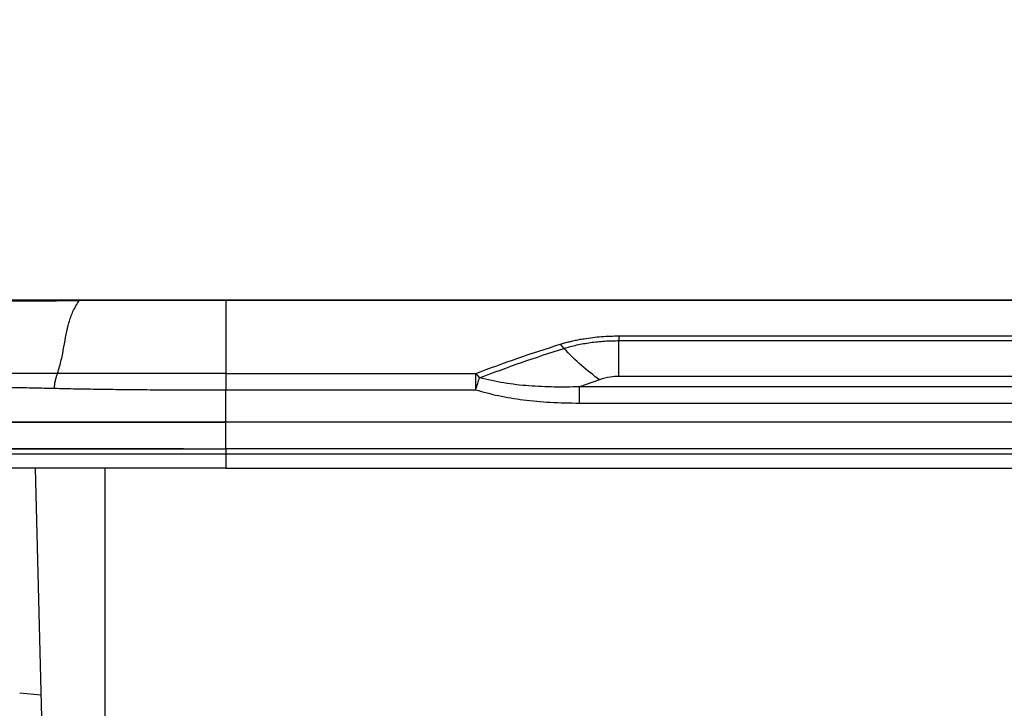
# Model space of a CAD drawing. Extents: x 3 to 428, y 3 to 275.
# Tile 5 of 42: x 79 to 109, y 63 to 83. Entities that reach past the tile are written whole.
import ezdxf

# ---------------------------------------------------------------- set-up
doc = ezdxf.new("R2010")
doc.units = 0
doc.linetypes.add('SLD-SOLID', pattern=[0])
doc.layers.get('0').update_dxf_attribs({"linetype": 'CONTINUOUS'})
doc.layers.add('DIMENSION', color=7, linetype='SLD-SOLID')
doc.styles.add('SLDTEXTSTYLE1', font='Gothic.ttf', dxfattribs={"width": 0.913})
doc.dimstyles.new('SLDDIMSTYLE0', dxfattribs={"dimtxt": 3.175, "dimasz": 3.302, "dimexe": 0, "dimexo": 0.0625, "dimgap": 0.79375, "dimtad": 0, "dimtih": 1, "dimtoh": 1, "dimdec": 0, "dimlfac": 1.6, "dimrnd": 1e-09, "dimzin": 12, "dimdsep": 46, "dimtxsty": 'SLDTEXTSTYLE1', "dimsah": 1, "dimcen": 0.09, "dimadec": 0, "dimazin": 0, "dimtfac": 1, "dimtdec": 0, "dimtofl": 0, "dimtmove": 0, "dimatfit": 3, "dimfxl": 1, "dimtolj": 1, "dimtzin": 12, "dimarcsym": 0})
doc.dimstyles.new('SLDDIMSTYLE1', dxfattribs={"dimtxt": 3.175, "dimasz": 3.302, "dimexe": 0, "dimexo": 0.0625, "dimgap": 0.79375, "dimtad": 0, "dimtih": 1, "dimtoh": 1, "dimdec": 0, "dimlfac": 1.6, "dimrnd": 1e-09, "dimzin": 12, "dimdsep": 46, "dimtxsty": 'SLDTEXTSTYLE1', "dimsah": 1, "dimcen": 0.09, "dimadec": 0, "dimazin": 0, "dimtfac": 1, "dimtdec": 0, "dimtmove": 0, "dimatfit": 3, "dimfxl": 1, "dimtolj": 1, "dimtzin": 12, "dimarcsym": 0})

# ---------------------------------------------------------------- blocks, each defined once
blk = doc.blocks.new('_D_3')
at = {"layer": 'DIMENSION'}
for p, q in [((84.059, 70.398), (54.268, 70.398)), ((57.443, 70.398), (57.443, 61.582)), ((57.443, 43.691), (57.443, 56.541)), ((89.544, 43.691), (54.268, 43.691))]:
    blk.add_line(p, q, dxfattribs=at)
for points in [[(57.443, 70.398), (56.935, 67.096), (57.951, 67.096)], [(57.443, 43.691), (57.951, 46.993), (56.935, 46.993)]]:
    blk.add_solid(points, dxfattribs=at)
at = {"layer": 'DIMENSION', "insert": (55.097, 60.597), "char_height": 3.175, "attachment_point": 1, "style": 'SLDTEXTSTYLE1'}
blk.add_mtext('43', dxfattribs=at)
blk = doc.blocks.new('_D_4')
at = {"layer": 'DIMENSION'}
for p, q in [((51.093, 81.689), (57.443, 81.689)), ((57.443, 81.689), (57.443, 74.846)), ((77.201, 74.846), (54.268, 74.846)), ((84.059, 70.398), (54.268, 70.398)), ((57.443, 70.398), (57.443, 64.048))]:
    blk.add_line(p, q, dxfattribs=at)
for points in [[(57.443, 74.846), (57.951, 78.148), (56.935, 78.148)], [(57.443, 70.398), (56.935, 67.096), (57.951, 67.096)]]:
    blk.add_solid(points, dxfattribs=at)
at = {"layer": 'DIMENSION', "insert": (48.747, 83.225), "char_height": 3.175, "attachment_point": 1, "style": 'SLDTEXTSTYLE1'}
blk.add_mtext('7', dxfattribs=at)

msp = doc.modelspace()

# ---------------------------------------------------------------- linework, layer by layer
at = {"color": 7, "linetype": 'SLD-SOLID'}
for p, q in [((80.94, 74.829), (85.329, 74.839)), ((80.941, 74.848), (85.329, 74.848)), ((85.329, 74.848), (85.329, 74.839)), ((85.329, 74.848), (190.454, 74.848)), ((85.329, 74.839), (85.329, 72.651)), ((85.329, 74.839), (190.454, 74.839)), ((97.091, 73.774), (178.69, 73.774)), ((97.091, 73.774), (97.091, 73.633)), ((95.334, 73.524), (95.441, 73.402)), ((97.091, 73.633), (178.691, 73.633)), ((85.329, 72.651), (92.807, 72.651)), ((92.807, 72.651), (92.917, 72.519)), ((178.697, 72.564), (97.085, 72.564)), ((92.807, 72.161), (92.807, 72.436)), ((96.508, 72.464), (95.909, 72.25)), ((179.874, 72.25), (95.909, 72.25)), ((85.329, 71.191), (85.329, 72.161)), ((85.329, 72.161), (92.807, 72.161)), ((95.909, 71.766), (179.874, 71.766)), ((85.329, 70.398), (85.329, 71.191)), ((190.454, 71.191), (85.329, 71.191)), ((85.329, 70.398), (85.329, 70.235)), ((190.454, 70.398), (85.329, 70.398)), ((85.329, 70.235), (85.329, 69.816)), ((190.454, 70.235), (85.329, 70.235)), ((79.619, 69.816), (79.829, 61.816)), ((85.329, 69.816), (190.454, 69.816)), ((79.161, 63.102), (79.797, 63.046))]:
    msp.add_line(p, q, dxfattribs=at)
at = {"color": 8, "linetype": 'SLD-SOLID'}
msp.add_line((81.704, 69.816), (81.704, 61.816), dxfattribs=at)
at = {"color": 7, "linetype": 'SLD-SOLID'}
for points, knots in [([(78.422, 74.826), (78.424, 74.826), (78.428, 74.825), (78.452, 74.824), (78.485, 74.824), (78.522, 74.823), (78.558, 74.822), (78.644, 74.821), (78.767, 74.821), (78.935, 74.821), (79.045, 74.821), (79.232, 74.822), (79.468, 74.823), (79.761, 74.824), (80.032, 74.826), (80.333, 74.827), (80.645, 74.828), (80.845, 74.829), (80.94, 74.829)], [0, 0, 0, 0, 0.054941, 0.103701, 0.146255, 0.182584, 0.212673, 0.236528, 0.37008, 0.414124, 0.457888, 0.501389, 0.621437, 0.688641, 0.760561, 0.847831, 0.927657, 1, 1, 1, 1]), ([(78.492, 74.848), (78.495, 74.848), (78.5, 74.848), (78.534, 74.848), (78.587, 74.848), (78.692, 74.848), (78.883, 74.848), (79.204, 74.848), (79.529, 74.848), (79.815, 74.848), (80.104, 74.848), (80.48, 74.848), (80.787, 74.848), (80.941, 74.848)], [0, 0, 0, 0, 0.059479, 0.118399, 0.177266, 0.236588, 0.369093, 0.501084, 0.630659, 0.695157, 0.760294, 0.880047, 1, 1, 1, 1]), ([(80.296, 72.654), (80.335, 72.791), (80.413, 73.063), (80.484, 73.449), (80.549, 73.818), (80.628, 74.17), (80.743, 74.512), (80.874, 74.722), (80.94, 74.829)], [0, 0, 0, 0, 0.167369, 0.332445, 0.496821, 0.661673, 0.828493, 1, 1, 1, 1]), ([(80.941, 74.848), (80.941, 74.847), (80.941, 74.845), (80.941, 74.834), (80.94, 74.829)], [0, 0, 0, 0, 0.500008, 1, 1, 1, 1]), ([(95.334, 73.524), (95.379, 73.538), (95.469, 73.565), (95.608, 73.602), (95.75, 73.635), (95.897, 73.665), (96.165, 73.712), (96.562, 73.763), (96.916, 73.77), (97.091, 73.774)], [0, 0, 0, 0, 0.084679, 0.169401, 0.254358, 0.339737, 0.425722, 0.716302, 1, 1, 1, 1]), ([(92.807, 72.651), (93.223, 72.806), (94.06, 73.117), (94.909, 73.388), (95.334, 73.524)], [0, 0, 0, 0, 0.498176, 1, 1, 1, 1]), ([(92.917, 72.519), (93.335, 72.676), (94.171, 72.99), (95.018, 73.265), (95.441, 73.402)], [0, 0, 0, 0, 0.500025, 1, 1, 1, 1]), ([(95.441, 73.402), (95.568, 73.438), (95.822, 73.509), (96.234, 73.579), (96.658, 73.625), (96.947, 73.63), (97.091, 73.633)], [0, 0, 0, 0, 0.250488, 0.500938, 0.750972, 1, 1, 1, 1]), ([(96.508, 72.464), (96.327, 72.598), (95.965, 72.867), (95.616, 73.224), (95.441, 73.402)], [0, 0, 0, 0, 0.499997, 1, 1, 1, 1]), ([(97.085, 72.564), (97.086, 72.723), (97.088, 73.042), (97.09, 73.436), (97.091, 73.633)], [0, 0, 0, 0, 0.499999, 1, 1, 1, 1]), ([(80.296, 72.654), (80.042, 72.654), (79.534, 72.653), (78.817, 72.654), (78.138, 72.653), (77.505, 72.653), (76.922, 72.655), (76.394, 72.657), (75.919, 72.658), (75.657, 72.659), (75.526, 72.66)], [0, 0, 0, 0, 0.124885, 0.249779, 0.374734, 0.499741, 0.624789, 0.749854, 0.874916, 1, 1, 1, 1]), ([(80.296, 72.654), (80.282, 72.625), (80.254, 72.565), (80.222, 72.455), (80.2, 72.335), (80.195, 72.251), (80.193, 72.209)], [0, 0, 0, 0, 0.245282, 0.497068, 0.750367, 1, 1, 1, 1]), ([(85.329, 72.651), (85.039, 72.651), (84.461, 72.652), (83.598, 72.652), (82.745, 72.651), (81.907, 72.653), (81.086, 72.654), (80.559, 72.654), (80.296, 72.654)], [0, 0, 0, 0, 0.166617, 0.333272, 0.499809, 0.666382, 0.83315, 1, 1, 1, 1]), ([(85.329, 72.651), (85.329, 72.62), (85.329, 72.559), (85.329, 72.438), (85.329, 72.304), (85.329, 72.209), (85.329, 72.161)], [0, 0, 0, 0, 0.249999, 0.5, 0.75, 1, 1, 1, 1]), ([(92.807, 72.436), (92.807, 72.477), (92.807, 72.56), (92.807, 72.621), (92.807, 72.651)], [0, 0, 0, 0, 0.500003, 1, 1, 1, 1]), ([(92.807, 72.161), (92.826, 72.226), (92.866, 72.356), (92.9, 72.464), (92.917, 72.519)], [0, 0, 0, 0, 0.499997, 1, 1, 1, 1]), ([(95.909, 72.25), (95.656, 72.246), (95.152, 72.236), (94.398, 72.273), (93.649, 72.352), (93.161, 72.463), (92.917, 72.519)], [0, 0, 0, 0, 0.25149, 0.502142, 0.751743, 1, 1, 1, 1]), ([(97.085, 72.564), (97, 72.56), (96.796, 72.55), (96.614, 72.496), (96.508, 72.464)], [0, 0, 0, 0, 0.417687, 1, 1, 1, 1]), ([(75.358, 72.222), (75.474, 72.228), (75.718, 72.238), (76.16, 72.249), (76.677, 72.253), (77.225, 72.253), (77.783, 72.25), (78.35, 72.244), (78.958, 72.235), (79.576, 72.223), (79.994, 72.213), (80.193, 72.209)], [0, 0, 0, 0, 0.10507, 0.22114, 0.347151, 0.473472, 0.575882, 0.682405, 0.794858, 0.902553, 1, 1, 1, 1]), ([(80.193, 72.209), (80.302, 72.206), (80.521, 72.201), (80.856, 72.194), (81.193, 72.188), (81.532, 72.183), (81.873, 72.178), (82.319, 72.172), (82.898, 72.167), (83.638, 72.164), (84.457, 72.162), (85.03, 72.161), (85.329, 72.161)], [0, 0, 0, 0, 0.069175, 0.137958, 0.20635, 0.274341, 0.341926, 0.409118, 0.536706, 0.677702, 0.832097, 1, 1, 1, 1]), ([(95.909, 71.766), (95.909, 71.813), (95.909, 71.907), (95.909, 72.039), (95.909, 72.159), (95.909, 72.22), (95.909, 72.25)], [0, 0, 0, 0, 0.25, 0.499998, 0.749999, 1, 1, 1, 1]), ([(92.807, 72.161), (93.031, 72.099), (93.499, 71.971), (94.245, 71.854), (95.055, 71.778), (95.618, 71.77), (95.909, 71.766)], [0, 0, 0, 0, 0.222825, 0.462814, 0.721472, 1, 1, 1, 1]), ([(85.329, 71.191), (85.013, 71.191), (84.381, 71.191), (83.44, 71.191), (82.511, 71.191), (81.604, 71.191), (80.723, 71.191), (79.874, 71.191), (79.063, 71.191), (78.297, 71.191), (77.582, 71.191), (76.921, 71.191), (76.319, 71.191), (75.782, 71.191), (75.313, 71.191), (74.916, 71.191), (74.591, 71.191), (74.352, 71.191), (74.193, 71.191), (74.097, 71.191), (74.085, 71.191), (74.079, 71.191)], [0, 0, 0, 0, 0.053553, 0.107298, 0.161044, 0.214599, 0.268156, 0.321906, 0.375658, 0.42922, 0.48282, 0.536613, 0.590407, 0.644011, 0.697561, 0.751303, 0.805045, 0.858595, 0.90571, 0.952888, 1, 1, 1, 1]), ([(74.079, 71.191), (74.089, 71.191), (74.11, 71.191), (74.28, 71.191), (74.546, 71.191), (74.919, 71.191), (75.391, 71.191), (75.961, 71.191), (76.619, 71.191), (77.361, 71.191), (78.18, 71.191), (79.069, 71.191), (80.018, 71.191), (81.017, 71.191), (82.057, 71.191), (83.131, 71.191), (84.225, 71.191), (84.961, 71.191), (85.329, 71.191)], [0, 0, 0, 0, 0.062415, 0.125005, 0.187616, 0.25, 0.312405, 0.374999, 0.437614, 0.5, 0.562405, 0.625001, 0.687615, 0.75, 0.812404, 0.874995, 0.937595, 1, 1, 1, 1]), ([(85.329, 70.235), (84.96, 70.235), (84.224, 70.235), (83.129, 70.235), (82.056, 70.235), (81.014, 70.235), (80.014, 70.235), (79.065, 70.235), (78.176, 70.235), (77.356, 70.235), (76.613, 70.235), (75.955, 70.235), (75.385, 70.235), (74.912, 70.235), (74.539, 70.235), (74.272, 70.235), (74.103, 70.235), (74.082, 70.235), (74.072, 70.235)], [0, 0, 0, 0, 0.062501, 0.125006, 0.187507, 0.25, 0.312495, 0.374999, 0.437503, 0.5, 0.562497, 0.625001, 0.687505, 0.75, 0.812493, 0.874994, 0.937499, 1, 1, 1, 1]), ([(74.079, 70.398), (74.089, 70.398), (74.111, 70.398), (74.279, 70.398), (74.546, 70.398), (74.918, 70.398), (75.392, 70.398), (75.96, 70.398), (76.619, 70.398), (77.361, 70.398), (78.181, 70.398), (79.069, 70.398), (80.017, 70.398), (81.017, 70.398), (82.058, 70.398), (83.131, 70.398), (84.224, 70.398), (84.961, 70.398), (85.329, 70.398)], [0, 0, 0, 0, 0.062501, 0.125005, 0.187507, 0.25, 0.312495, 0.374999, 0.437503, 0.5, 0.562497, 0.625001, 0.687505, 0.75, 0.812493, 0.874995, 0.937499, 1, 1, 1, 1]), ([(85.329, 69.816), (84.958, 69.816), (84.216, 69.816), (83.114, 69.816), (82.034, 69.816), (80.985, 69.816), (79.985, 69.816), (79.042, 69.816), (78.163, 69.816), (77.35, 69.816), (76.609, 69.816), (75.945, 69.816), (75.368, 69.816), (74.887, 69.816), (74.509, 69.816), (74.239, 69.816), (74.067, 69.816), (74.046, 69.816), (74.035, 69.816)], [0, 0, 0, 0, 0.062723, 0.125447, 0.188167, 0.250879, 0.313594, 0.375198, 0.436803, 0.498401, 0.559999, 0.62286, 0.685721, 0.748573, 0.811422, 0.874279, 0.93714, 1, 1, 1, 1])]:
    msp.add_open_spline(points, degree=3, knots=knots, dxfattribs=at)

# ---------------------------------------------------------------- dimensions: what is measured, and where the dimension line sits
at = {"layer": 'DIMENSION'}
for base, p2, dimstyle, picture, middle in [((57.443, 74.846), (78.471, 74.846), 'SLDDIMSTYLE1', '_D_4', (57.443, 81.689)), ((57.443, 43.691), (90.814, 43.691), 'SLDDIMSTYLE0', '_D_3', (57.443, 59.061))]:
    dim = msp.add_linear_dim(base=base, p1=(85.329, 70.398), p2=p2, angle=90, dimstyle=dimstyle, dxfattribs=at)
    dim.commit()
    dim.dimension.update_dxf_attribs({"geometry": picture, "text_midpoint": middle, "dimtype": 160})

doc.saveas('drawing.dxf')
